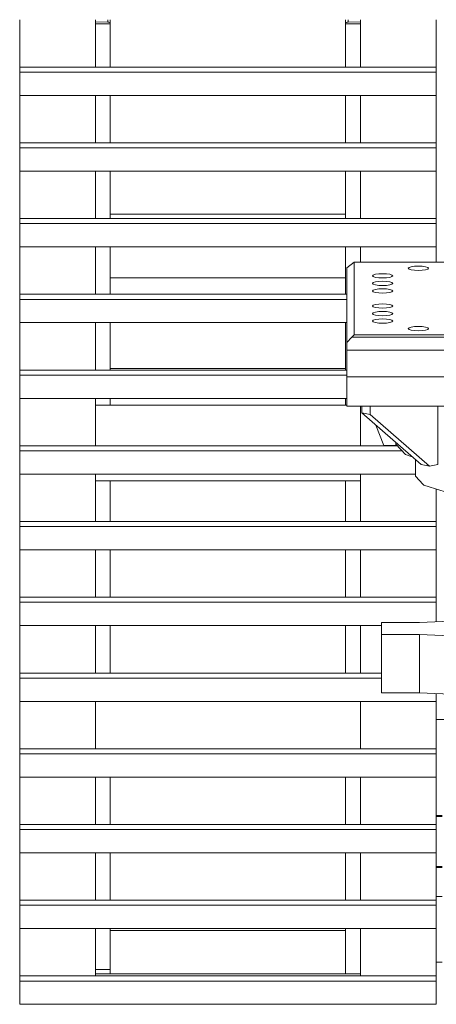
# Model space of a CAD drawing. Header units: millimetres. Extents: x 53746 to 116821, y -810352 to -765802.
# Tile 76 of 256: x 75039 to 75389, y -789834 to -789008. Entities that reach past the tile are written whole.
import ezdxf

# ---------------------------------------------------------------- set-up
doc = ezdxf.new("R2010")
doc.units = ezdxf.units.MM
doc.header["$MEASUREMENT"] = 0
for name, color, linetype, lineweight in [('Main Cradle', 7, 'Continuous', 0), ('Main Cradle Rails', 7, 'Continuous', 0), ('Main Cradle Tower', 7, 'Continuous', 0)]:
    doc.layers.add(name, color=color, linetype=linetype, lineweight=lineweight)

# ---------------------------------------------------------------- blocks, each defined once
blk = doc.blocks.new('*U57')
at = {"layer": 'Main Cradle', "color": 7, "linetype": 'Continuous', "lineweight": 0}
blk.add_line((-10167.62, -1093.78), (-9970.15, -1093.78), dxfattribs=at)
at = {"layer": 'Main Cradle Tower', "color": 7, "linetype": 'Continuous', "lineweight": 0}
for p, q in [((-10243.68, -970.33), (-10243.68, -930.57)), ((-10180.18, -930.57), (-10180.18, -970.33)), ((-10180.18, -932.47), (-10169.81, -932.67)), ((-10169.81, -932.67), (-10169.81, -930.57)), ((-10168.37, -932.81), (-10168.26, -932.84)), ((-10167.62, -933.19), (-10167.62, -930.57)), ((-10167.62, -933.19), (-10167.62, -933.94)), ((-9970.2, -930.57), (-9970.2, -970.33)), ((-9970.15, -930.57), (-9970.15, -933.19)), ((-9970.15, -933.19), (-9970.1, -933.08)), ((-9970.15, -933.94), (-9970.15, -933.19)), ((-9967.95, -930.57), (-9967.95, -932.67)), ((-9967.95, -932.67), (-9957.64, -932.47)), ((-9957.64, -930.57), (-9957.64, -970.33)), ((-9894.09, -933.94), (-9894.09, -930.57)), ((-10180.18, -933.94), (-10167.62, -933.94)), ((-10167.62, -933.94), (-10167.62, -970.33)), ((-9970.15, -970.33), (-9970.15, -933.94)), ((-9970.15, -933.94), (-9957.64, -933.94)), ((-9894.14, -933.94), (-9894.09, -933.94)), ((-9894.09, -933.94), (-9894.09, -970.33)), ((-10243.68, -970.33), (-10243.68, -974.56)), ((-9894.09, -970.33), (-10243.68, -970.33)), ((-9894.09, -974.56), (-10243.68, -974.56)), ((-9894.09, -970.33), (-9894.09, -974.56)), ((-10243.68, -1033.87), (-10243.68, -994.11)), ((-9894.09, -994.11), (-10243.68, -994.11)), ((-10180.18, -994.11), (-10180.18, -1033.87)), ((-10167.62, -994.11), (-10167.62, -1033.87)), ((-9970.15, -1033.87), (-9970.15, -994.11)), ((-9957.64, -994.11), (-9957.64, -1033.87)), ((-9894.09, -994.11), (-9894.09, -1033.87)), ((-10243.68, -1033.87), (-10243.68, -1038.11)), ((-9894.09, -1033.87), (-10243.68, -1033.87)), ((-9894.09, -1038.11), (-10243.68, -1038.11)), ((-9894.09, -1033.87), (-9894.09, -1038.11)), ((-10243.68, -1097.42), (-10243.68, -1057.65)), ((-9894.09, -1057.65), (-10243.68, -1057.65)), ((-10180.18, -1057.65), (-10180.18, -1097.42)), ((-10167.62, -1057.65), (-10167.62, -1097.42)), ((-9970.15, -1097.42), (-9970.15, -1057.65)), ((-9957.64, -1057.65), (-9957.64, -1097.42)), ((-9894.09, -1057.65), (-9894.09, -1097.42)), ((-10243.68, -1097.42), (-10243.68, -1101.65)), ((-9894.09, -1097.42), (-10243.68, -1097.42)), ((-9894.09, -1097.42), (-9894.09, -1101.65)), ((-9894.09, -1101.65), (-10243.68, -1101.65)), ((-10243.68, -1160.96), (-10243.68, -1121.2)), ((-9894.09, -1121.2), (-10243.68, -1121.2)), ((-10180.18, -1121.2), (-10180.18, -1160.96)), ((-10167.62, -1121.2), (-10167.62, -1147.26)), ((-9970.15, -1147.26), (-9970.15, -1121.2)), ((-9957.64, -1121.2), (-9957.64, -1134.08)), ((-9894.14, -1121.2), (-9894.14, -1134.08)), ((-9894.09, -1121.2), (-9894.09, -1134.08)), ((-9963.14, -1134.08), (-9969.14, -1138.68)), ((-9969.14, -1201.43), (-9969.14, -1138.68)), ((-9963.14, -1135.72), (-9963.14, -1134.08)), ((-9963.14, -1134.08), (-9924.14, -1134.08)), ((-9917, -1138.46), (-9917.64, -1139.14)), ((-9970.15, -1147.26), (-10167.62, -1147.26)), ((-10167.62, -1147.26), (-10167.62, -1160.96)), ((-9970.15, -1160.96), (-9970.15, -1147.26)), ((-9942.4, -1143.81), (-9945.15, -1144.2)), ((-10180.18, -1148.66), (-10180.18, -1148.67)), ((-9933.13, -1153.07), (-9931.29, -1152.48)), ((-10243.68, -1160.96), (-10243.68, -1165.2)), ((-9969.14, -1160.96), (-10243.68, -1160.96)), ((-9947.64, -1158.13), (-9947, -1158.81)), ((-9969.14, -1165.2), (-10243.68, -1165.2)), ((-9933.13, -1172.05), (-9931.29, -1171.47)), ((-9935.89, -1178.76), (-9939.14, -1178.9)), ((-10243.68, -1190.47), (-10243.68, -1184.74)), ((-10243.68, -1224.5), (-10243.68, -1184.74)), ((-9969.14, -1184.74), (-10243.68, -1184.74)), ((-10180.18, -1184.74), (-10180.18, -1224.5)), ((-10180.18, -1189.49), (-10180.18, -1189.49)), ((-10167.62, -1184.74), (-10167.62, -1223.32)), ((-9970.15, -1223.32), (-9970.15, -1184.74)), ((-9933.13, -1184.7), (-9931.29, -1184.12)), ((-10243.68, -1224.5), (-10243.68, -1190.47)), ((-9964.9, -1196.91), (-9969.14, -1201.43)), ((-9964.9, -1196.91), (-9963.14, -1194.83)), ((-9673.39, -1196.91), (-9964.9, -1196.91)), ((-9924.14, -1194.83), (-9963.14, -1194.83)), ((-9915.15, -1191.03), (-9912.4, -1191.42)), ((-9969.14, -1201.43), (-9969.14, -1207.82)), ((-9969.14, -1207.82), (-9969.14, -1230.3)), ((-9669.14, -1207.82), (-9969.14, -1207.82)), ((-10243.68, -1224.5), (-10243.68, -1228.74)), ((-9969.14, -1224.5), (-10243.68, -1224.5)), ((-9969.14, -1228.74), (-10243.68, -1228.74)), ((-10167.62, -1223.32), (-9970.15, -1223.32)), ((-10167.62, -1223.32), (-10167.62, -1224.5)), ((-10167.62, -1223.32), (-10167.62, -1223.32)), ((-9970.15, -1224.5), (-9970.15, -1223.32)), ((-9969.14, -1254.74), (-9969.14, -1230.3)), ((-10243.68, -1288.05), (-10243.68, -1248.29)), ((-10243.68, -1288.05), (-10243.68, -1248.29)), ((-9969.14, -1248.29), (-10243.68, -1248.29)), ((-10180.18, -1248.29), (-10180.18, -1288.05)), ((-9969.14, -1254.07), (-10180.18, -1254.07)), ((-10167.62, -1248.29), (-10167.62, -1254.07)), ((-9970.15, -1254.07), (-9970.15, -1248.29)), ((-9957.64, -1254.74), (-9957.64, -1288.05)), ((-9949.62, -1261.88), (-9956.69, -1260.39)), ((-9944.76, -1270.74), (-9938.14, -1287.69)), ((-10243.68, -1288.05), (-10243.68, -1292.28)), ((-9926.79, -1288.05), (-10243.68, -1288.05)), ((-9938.14, -1287.69), (-9938.14, -1287.69)), ((-9928.12, -1286.64), (-9928.12, -1285.18)), ((-9922.79, -1292.28), (-10243.68, -1292.28)), ((-9899.77, -1305.13), (-9906.85, -1303.64)), ((-10243.68, -1351.59), (-10243.68, -1311.83)), ((-10243.68, -1351.59), (-10243.68, -1311.83)), ((-9911.62, -1311.83), (-10243.68, -1311.83)), ((-10180.18, -1311.83), (-10180.18, -1351.59)), ((-9957.64, -1311.83), (-9957.64, -1351.59)), ((-9957.64, -1317.57), (-10180.18, -1317.57)), ((-10167.62, -1317.57), (-10167.62, -1351.59)), ((-9970.15, -1351.59), (-9970.15, -1317.57)), ((-9894.09, -1324.3), (-9894.09, -1351.59)), ((-10243.68, -1351.59), (-10243.68, -1355.83)), ((-9894.09, -1351.59), (-10243.68, -1351.59)), ((-9894.09, -1351.59), (-9894.09, -1355.83)), ((-9894.09, -1355.83), (-10243.68, -1355.83)), ((-9894.09, -1375.38), (-10243.68, -1375.38)), ((-10243.68, -1415.14), (-10243.68, -1375.38)), ((-10243.68, -1415.14), (-10243.68, -1375.38)), ((-10180.18, -1375.38), (-10180.18, -1415.14)), ((-10167.62, -1375.38), (-10167.62, -1415.14)), ((-9970.15, -1377.3), (-9970.2, -1377.3)), ((-9970.2, -1377.3), (-9970.2, -1385.82)), ((-9970.15, -1415.14), (-9970.15, -1375.38)), ((-9957.64, -1375.38), (-9957.64, -1415.14)), ((-9894.09, -1375.38), (-9894.09, -1402.4)), ((-9970.15, -1385.52), (-9970.2, -1385.82)), ((-9970.2, -1385.82), (-9970.2, -1389.3)), ((-9970.2, -1389.3), (-9970.15, -1389.3)), ((-10180.18, -1403.72), (-10180.18, -1403.72)), ((-9957.64, -1403.72), (-9957.64, -1403.72)), ((-9894.09, -1402.4), (-9894.09, -1415.14)), ((-10243.68, -1415.14), (-10243.68, -1419.37)), ((-9894.09, -1415.14), (-10243.68, -1415.14)), ((-9894.09, -1419.37), (-10243.68, -1419.37)), ((-9894.09, -1415.14), (-9894.09, -1419.37)), ((-9894.09, -1419.37), (-9894.09, -1435.64)), ((-9940.16, -1436.21), (-9940.16, -1446.51)), ((-9940.16, -1436.21), (-9908.14, -1436.21)), ((-9908.14, -1436.21), (-9870.13, -1434.66)), ((-10243.68, -1450.46), (-10243.68, -1438.92)), ((-10243.68, -1478.68), (-10243.68, -1438.92)), ((-9940.16, -1438.92), (-10243.68, -1438.92)), ((-10180.18, -1438.92), (-10180.18, -1478.68)), ((-10167.62, -1438.92), (-10167.62, -1478.68)), ((-9970.15, -1478.68), (-9970.15, -1438.92)), ((-9957.64, -1438.92), (-9957.64, -1478.68)), ((-10243.68, -1478.68), (-10243.68, -1450.46)), ((-10180.18, -1449.49), (-10180.18, -1449.49)), ((-9957.64, -1449.49), (-9957.64, -1449.49)), ((-9940.16, -1495.43), (-9940.16, -1446.51)), ((-9940.16, -1446.51), (-9908.14, -1446.51)), ((-9908.14, -1495.43), (-9908.14, -1446.51)), ((-9908.14, -1446.51), (-9870.13, -1448.05)), ((-10243.68, -1478.68), (-10243.68, -1482.92)), ((-9940.16, -1478.68), (-10243.68, -1478.68)), ((-9940.16, -1482.92), (-10243.68, -1482.92)), ((-10243.68, -1542.23), (-10243.68, -1502.46)), ((-10243.68, -1542.23), (-10243.68, -1502.46)), ((-9894.09, -1502.46), (-10243.68, -1502.46)), ((-10180.18, -1502.46), (-10180.18, -1542.23)), ((-9957.64, -1502.46), (-9957.64, -1542.23)), ((-9908.14, -1495.43), (-9940.16, -1495.43)), ((-9870.13, -1496.98), (-9908.14, -1495.43)), ((-9894.09, -1502.46), (-9894.09, -1517.57)), ((-9894.09, -1517.57), (-9867.71, -1517.57)), ((-10243.68, -1542.23), (-10243.68, -1546.46)), ((-9894.09, -1542.23), (-10243.68, -1542.23)), ((-9894.09, -1542.23), (-9894.09, -1546.46)), ((-9894.09, -1546.46), (-10243.68, -1546.46)), ((-10243.68, -1605.77), (-10243.68, -1566.01)), ((-10243.68, -1605.77), (-10243.68, -1566.01)), ((-9894.09, -1566.01), (-10243.68, -1566.01)), ((-10180.18, -1566.01), (-10180.18, -1605.77)), ((-10167.62, -1566.01), (-10167.62, -1605.77)), ((-9970.15, -1605.77), (-9970.15, -1566.01)), ((-9957.64, -1566.01), (-9957.64, -1605.77)), ((-9894.14, -1598.35), (-9889.09, -1598.35)), ((-9889.09, -1599.17), (-9894.14, -1599.19)), ((-9894.14, -1599.19), (-9889.09, -1599.17)), ((-10243.68, -1605.77), (-10243.68, -1610.01)), ((-9894.09, -1605.77), (-10243.68, -1605.77)), ((-9894.09, -1610.01), (-10243.68, -1610.01)), ((-9894.09, -1605.77), (-9894.09, -1610.01)), ((-10243.68, -1669.31), (-10243.68, -1629.55)), ((-10243.68, -1669.31), (-10243.68, -1629.55)), ((-9894.09, -1629.55), (-10243.68, -1629.55)), ((-10180.18, -1629.55), (-10180.18, -1669.31)), ((-10167.62, -1629.55), (-10167.62, -1669.31)), ((-9970.15, -1669.31), (-9970.15, -1629.55)), ((-9957.64, -1629.55), (-9957.64, -1669.31)), ((-9894.14, -1641.16), (-9889.09, -1641.16)), ((-9889.09, -1641.98), (-9894.14, -1642)), ((-9894.14, -1642), (-9889.09, -1641.98)), ((-10180.18, -1655.2), (-10180.18, -1655.2)), ((-9957.64, -1655.2), (-9957.64, -1655.2)), ((-9889.09, -1666.16), (-9894.14, -1666.16)), ((-10243.68, -1669.31), (-10243.68, -1673.55)), ((-9894.09, -1669.31), (-10243.68, -1669.31)), ((-9894.09, -1673.55), (-10243.68, -1673.55)), ((-9894.09, -1669.31), (-9894.09, -1673.55)), ((-10243.68, -1710.46), (-10243.68, -1693.1)), ((-10243.68, -1732.86), (-10243.68, -1693.1)), ((-9894.09, -1693.1), (-10243.68, -1693.1)), ((-10180.18, -1693.1), (-10180.18, -1732.86)), ((-10167.62, -1693.1), (-10167.62, -1694.71)), ((-9970.15, -1694.71), (-9970.15, -1693.1)), ((-9957.64, -1693.1), (-9957.64, -1732.86)), ((-10167.62, -1694.71), (-9970.15, -1694.71)), ((-10167.62, -1727.5), (-10167.62, -1694.71)), ((-10167.62, -1694.71), (-10167.62, -1694.71)), ((-9970.15, -1694.71), (-9970.15, -1730.99)), ((-10180.18, -1709.48), (-10180.18, -1709.48)), ((-9957.64, -1709.48), (-9957.64, -1709.48)), ((-10243.68, -1732.86), (-10243.68, -1710.46)), ((-9889.09, -1721.33), (-9894.14, -1721.33)), ((-9894.09, -1731.05), (-9894.09, -1721.33)), ((-10243.68, -1732.86), (-10243.68, -1737.09)), ((-9894.09, -1732.86), (-10243.68, -1732.86)), ((-10167.62, -1727.5), (-10180.18, -1727.5)), ((-9957.64, -1730.99), (-10180.18, -1730.99)), ((-10167.62, -1730.99), (-10167.62, -1727.5)), ((-9894.09, -1732.86), (-9894.09, -1731.05)), ((-9894.09, -1732.86), (-9894.09, -1737.09)), ((-9894.09, -1737.09), (-10243.68, -1737.09)), ((-9894.09, -1756.64), (-10243.68, -1756.64))]:
    blk.add_line(p, q, dxfattribs=at)
at = {"layer": 'Main Cradle Tower', "color": 7, "linetype": 'Continuous', "lineweight": 0, "flags": 128}
for points in [[(-10168.37, -932.81), (-10168.74, -932.75), (-10168.96, -932.72), (-10169.17, -932.7), (-10169.62, -932.67), (-10169.81, -932.67)], [(-10167.62, -933.19), (-10167.67, -933.08), (-10167.79, -933), (-10167.82, -932.98), (-10168.05, -932.89), (-10168.26, -932.84)], [(-9967.95, -932.67), (-9968.14, -932.67), (-9968.6, -932.7), (-9968.8, -932.72), (-9969.02, -932.75), (-9969.4, -932.81), (-9969.51, -932.84), (-9969.71, -932.89), (-9969.95, -932.98), (-9969.97, -933), (-9970.1, -933.08)], [(-9894.14, -930.57), (-9894.14, -947.3), (-9894.14, -967.94), (-9894.14, -970.33)], [(-10243.68, -974.56), (-10243.68, -994.11), (-10243.68, -994.11)], [(-9894.09, -974.56), (-9894.09, -994.11), (-9894.09, -994.11)], [(-9894.14, -994.11), (-9894.14, -1032.92), (-9894.14, -1033.87)], [(-10243.68, -1038.11), (-10243.68, -1057.65), (-10243.68, -1057.65)], [(-9894.09, -1038.11), (-9894.09, -1057.65), (-9894.09, -1057.65)], [(-9894.14, -1057.65), (-9894.14, -1075.73), (-9894.14, -1096.37), (-9894.14, -1097.42)], [(-10243.68, -1101.65), (-10243.68, -1121.2), (-10243.68, -1121.2)], [(-9894.09, -1101.65), (-9894.09, -1121.2), (-9894.09, -1121.2)], [(-9963.14, -1135.72), (-9963.14, -1142.31), (-9963.14, -1148.63), (-9963.14, -1164.45), (-9963.14, -1173.94), (-9963.14, -1180.27), (-9963.14, -1186.6), (-9963.14, -1194.83)], [(-9675.14, -1134.08), (-9682.89, -1134.08), (-9714.14, -1134.08), (-9744.14, -1134.08), (-9819.14, -1134.08), (-9864.14, -1134.08), (-9894.14, -1134.08), (-9924.14, -1134.08)], [(-9924.14, -1194.83), (-9894.14, -1194.83), (-9864.14, -1194.83), (-9819.14, -1194.83), (-9744.14, -1194.83), (-9714.14, -1194.83), (-9682.89, -1194.83), (-9675.14, -1194.83), (-9675.14, -1186.6), (-9675.14, -1180.27), (-9675.14, -1173.94), (-9675.14, -1164.45), (-9675.14, -1148.63), (-9675.14, -1142.31), (-9675.14, -1135.72)], [(-9900.64, -1139.14), (-9900.64, -1139.14), (-9901.29, -1139.83), (-9903.13, -1140.41), (-9905.89, -1140.8), (-9909.14, -1140.94), (-9912.4, -1140.8), (-9915.15, -1140.41), (-9917, -1139.83), (-9917.64, -1139.14), (-9917.64, -1139.14)], [(-9917, -1138.46), (-9915.15, -1137.88), (-9912.4, -1137.49), (-9909.14, -1137.35), (-9905.89, -1137.49), (-9903.13, -1137.88), (-9901.29, -1138.46), (-9900.64, -1139.14)], [(-9947.64, -1145.47), (-9947, -1144.78), (-9945.15, -1144.2)], [(-9930.64, -1145.47), (-9930.64, -1145.47), (-9931.29, -1146.16), (-9933.13, -1146.74), (-9935.89, -1147.13), (-9939.14, -1147.26), (-9942.4, -1147.13), (-9945.15, -1146.74), (-9947, -1146.16), (-9947.64, -1145.47), (-9947.64, -1145.47)], [(-9942.4, -1143.81), (-9939.14, -1143.68), (-9935.89, -1143.81), (-9933.13, -1144.2), (-9931.29, -1144.78), (-9930.64, -1145.47)], [(-9947.64, -1151.8), (-9947, -1151.11), (-9945.15, -1150.53), (-9942.4, -1150.14), (-9939.14, -1150.01), (-9935.89, -1150.14), (-9933.13, -1150.53), (-9931.29, -1151.11), (-9930.64, -1151.8)], [(-9933.13, -1153.07), (-9935.89, -1153.45), (-9939.14, -1153.59), (-9942.4, -1153.45), (-9945.15, -1153.07), (-9947, -1152.48), (-9947.64, -1151.8), (-9947.64, -1151.8)], [(-9947.64, -1158.13), (-9947, -1157.44), (-9945.15, -1156.86), (-9942.4, -1156.47), (-9939.14, -1156.33), (-9935.89, -1156.47), (-9933.13, -1156.86), (-9931.29, -1157.44), (-9930.64, -1158.13)], [(-9930.64, -1151.8), (-9930.64, -1151.8), (-9931.29, -1152.48)], [(-9930.64, -1158.13), (-9930.64, -1158.13), (-9931.29, -1158.81), (-9933.13, -1159.39), (-9935.89, -1159.78), (-9939.14, -1159.92), (-9942.4, -1159.78), (-9945.15, -1159.39), (-9947, -1158.81)], [(-10243.68, -1165.2), (-10243.68, -1184.74), (-10243.68, -1184.74)], [(-9947.64, -1170.78), (-9947, -1170.09), (-9945.15, -1169.51), (-9942.4, -1169.12), (-9939.14, -1168.99), (-9935.89, -1169.12), (-9933.13, -1169.51), (-9931.29, -1170.09), (-9930.64, -1170.78)], [(-9933.13, -1172.05), (-9935.89, -1172.44), (-9939.14, -1172.57), (-9942.4, -1172.44), (-9945.15, -1172.05), (-9947, -1171.47), (-9947.64, -1170.78), (-9947.64, -1170.78)], [(-9930.64, -1170.78), (-9930.64, -1170.78), (-9931.29, -1171.47)], [(-9930.64, -1177.11), (-9931.29, -1176.42), (-9933.13, -1175.84), (-9935.89, -1175.45), (-9939.14, -1175.32), (-9942.4, -1175.45), (-9945.15, -1175.84), (-9947, -1176.42), (-9947.64, -1177.11)], [(-9939.14, -1178.9), (-9942.4, -1178.76), (-9945.15, -1178.38), (-9947, -1177.79), (-9947.64, -1177.11), (-9947.64, -1177.11)], [(-9930.64, -1177.11), (-9930.64, -1177.11), (-9931.29, -1177.79), (-9933.13, -1178.38), (-9935.89, -1178.76)], [(-9947.64, -1183.44), (-9947, -1182.75), (-9945.15, -1182.17), (-9942.4, -1181.78), (-9939.14, -1181.64), (-9935.89, -1181.78), (-9933.13, -1182.17), (-9931.29, -1182.75), (-9930.64, -1183.44)], [(-9933.13, -1184.7), (-9935.89, -1185.09), (-9939.14, -1185.23), (-9942.4, -1185.09), (-9945.15, -1184.7), (-9947, -1184.12), (-9947.64, -1183.44), (-9947.64, -1183.44)], [(-9930.64, -1183.44), (-9930.64, -1183.44), (-9931.29, -1184.12)], [(-9917.64, -1189.76), (-9917, -1189.08), (-9915.15, -1188.5), (-9912.4, -1188.11), (-9909.14, -1187.97), (-9905.89, -1188.11), (-9903.13, -1188.5), (-9901.29, -1189.08), (-9900.64, -1189.76)], [(-9915.15, -1191.03), (-9917, -1190.45), (-9917.64, -1189.76), (-9917.64, -1189.76)], [(-9900.64, -1189.76), (-9900.64, -1189.76), (-9901.29, -1190.45), (-9903.13, -1191.03), (-9905.89, -1191.42), (-9909.14, -1191.56), (-9912.4, -1191.42)], [(-10243.68, -1228.74), (-10243.68, -1248.29), (-10243.68, -1248.29)], [(-9669.14, -1230.3), (-9969.14, -1230.3), (-9969.14, -1230.3)], [(-9969.14, -1254.74), (-9924.14, -1254.74), (-9898.83, -1254.74), (-9878.33, -1254.74), (-9864.14, -1254.74), (-9834.88, -1254.74), (-9803.38, -1254.74), (-9759.93, -1254.74), (-9750.43, -1254.74), (-9739.43, -1254.74), (-9714.14, -1254.74), (-9682.14, -1254.74)], [(-9956.69, -1254.74), (-9956.69, -1260.39), (-9906.85, -1303.64)], [(-9949.62, -1254.74), (-9949.62, -1261.88), (-9899.77, -1305.13)], [(-9899.77, -1305.13), (-9892.7, -1303.64), (-9892.7, -1254.74)], [(-9938.14, -1287.69), (-9928.14, -1287.69), (-9928.14, -1285.16)], [(-9928.12, -1286.64), (-9928.12, -1286.64), (-9919.82, -1295.44), (-9914.28, -1297.19)], [(-10243.68, -1292.28), (-10243.68, -1311.83), (-10243.68, -1311.83)], [(-9819.12, -1333.03), (-9828.19, -1332.65), (-9851.92, -1331.66), (-9854.51, -1331.55), (-9858.63, -1330.97), (-9875.63, -1328.57), (-9875.93, -1328.53), (-9876.2, -1328.49), (-9884.52, -1327.32), (-9890.29, -1325.5), (-9904.57, -1320.99), (-9905.1, -1320.43), (-9911.62, -1313.52), (-9911.62, -1299.5)], [(-9894.14, -1324.28), (-9894.14, -1332.58), (-9894.14, -1351.59)], [(-10243.68, -1355.83), (-10243.68, -1375.38), (-10243.68, -1375.38)], [(-9894.09, -1355.83), (-9894.09, -1375.38), (-9894.09, -1375.38)], [(-9894.14, -1375.38), (-9894.14, -1375.39), (-9894.14, -1396.04), (-9894.14, -1415.14)], [(-10243.68, -1419.37), (-10243.68, -1438.92), (-10243.68, -1438.92)], [(-10243.68, -1482.92), (-10243.68, -1502.46), (-10243.68, -1502.46)], [(-9894.14, -1502.46), (-9894.14, -1524.47), (-9894.14, -1542.23)], [(-9894.09, -1496.01), (-9894.09, -1502.46), (-9894.09, -1502.46)], [(-10243.68, -1546.46), (-10243.68, -1566.01), (-10243.68, -1566.01)], [(-9894.09, -1546.46), (-9894.09, -1566.01), (-9894.09, -1566.01)], [(-9894.14, -1566.01), (-9894.14, -1567.28), (-9894.14, -1589.44), (-9894.14, -1605.77)], [(-10243.68, -1610.01), (-10243.68, -1629.55), (-10243.68, -1629.55)], [(-9894.09, -1610.01), (-9894.09, -1629.55), (-9894.09, -1629.55)], [(-9894.14, -1629.55), (-9894.14, -1632.25), (-9894.14, -1652.9), (-9894.14, -1669.31)], [(-10243.68, -1673.55), (-10243.68, -1693.1), (-10243.68, -1693.1)], [(-9894.09, -1673.55), (-9894.09, -1693.1), (-9894.09, -1693.1)], [(-9894.14, -1693.1), (-9894.14, -1695.71), (-9894.14, -1717.87), (-9894.14, -1732.86)], [(-10243.68, -1737.09), (-10243.68, -1756.64), (-10243.68, -1756.64)], [(-9894.09, -1737.09), (-9894.09, -1756.64), (-9894.09, -1756.64)]]:
    blk.add_lwpolyline(points, dxfattribs=at)

msp = doc.modelspace()

# ---------------------------------------------------------------- block references
at = {"layer": 'Main Cradle Rails', "color": 7, "linetype": 'Continuous', "lineweight": 0}
msp.add_blockref('*U57', (85283.05, -788076.95), dxfattribs=at)

doc.saveas('drawing.dxf')
